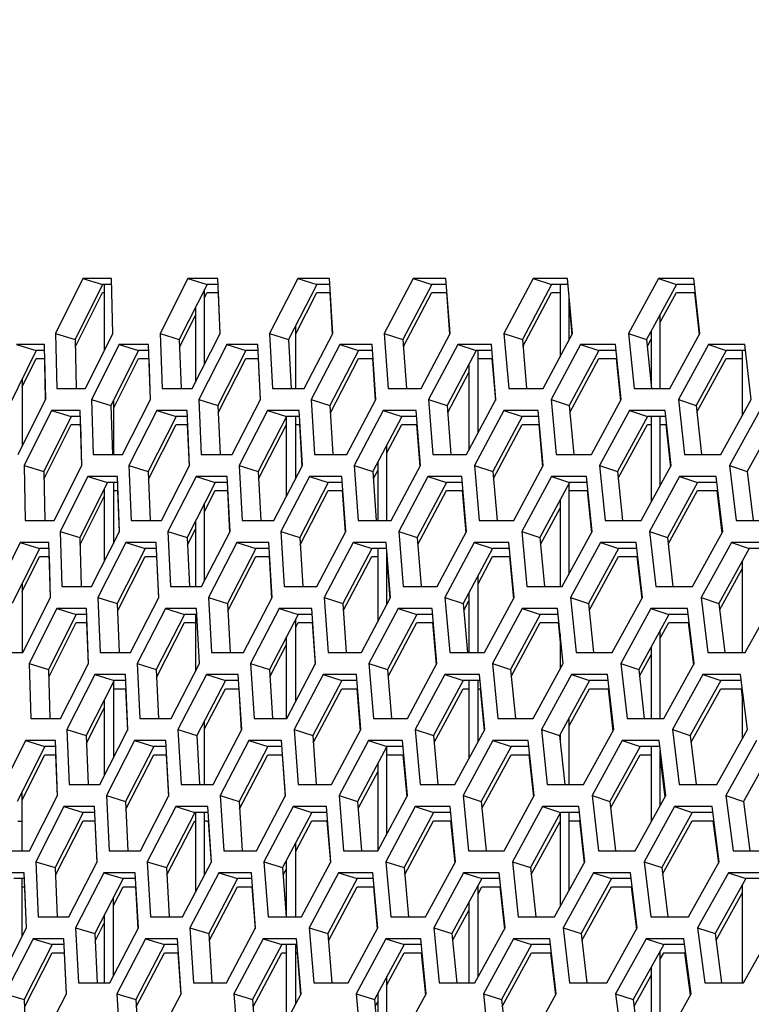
# Model space of a CAD drawing. Header units: millimetres. Extents: x 0 to 420, y 0 to 297.
# Tile 29 of 256: x 91.25 to 94.46, y 91 to 95.32. Entities that reach past the tile are written whole.
import ezdxf

# ---------------------------------------------------------------- set-up
doc = ezdxf.new("R2010")
doc.units = ezdxf.units.MM
doc.header["$LTSCALE"] = 23.1
doc.layers.get('0').update_dxf_attribs({"linetype": 'CONTINUOUS'})
doc.layers.add('DIM_PILOTEES', color=7, linetype='CONTINUOUS')
doc.styles.add('TEXTSTYLE_5', font='txt', dxfattribs={"width": 1.142857})
doc.dimstyles.new('DIMSTYLE_4', dxfattribs={"dimtxt": 2.5, "dimasz": 0.1875, "dimexe": 0.125, "dimexo": 0.0625, "dimgap": 1.25, "dimtad": 0, "dimtih": 1, "dimtoh": 1, "dimdsep": 46, "dimtxsty": 'TEXTSTYLE_5', "dimblk": '_FILLED', "dimblk1": '_FILLED', "dimblk2": '_FILLED', "dimcen": 0.09, "dimazin": 2, "dimtfac": 1, "dimtofl": 0, "dimtmove": 0, "dimatfit": 3, "dimldrblk": '_FILLED', "dimfxl": 1, "dimtolj": 1, "dimarcsym": 0})

# ---------------------------------------------------------------- blocks, each defined once
blk = doc.blocks.new('_FILLED')
at = {"color": 0, "linetype": 'BYBLOCK'}
blk.add_solid([(0, 0), (-1, 0.167), (-1, -0.167)], dxfattribs=at)
blk = doc.blocks.new('*D9')
at = {"layer": 'DIM_PILOTEES', "color": 2, "linetype": 'CONTINUOUS'}
for p, q in [((67.0415, 106.0416), (64.0594, 106.0416)), ((64.1844, 106.0416), (64.1844, 83.7884)), ((124.0627, 106.0416), (67.0415, 106.0416)), ((64.1844, 53.2465), (64.1844, 78.7884)), ((67.0415, 53.2465), (64.0594, 53.2465)), ((101.3091, 53.2465), (67.0415, 53.2465))]:
    blk.add_line(p, q, dxfattribs=at)
at = {"layer": 'DIM_PILOTEES', "color": 2, "linetype": 'CONTINUOUS', "xscale": 0.1875, "yscale": 0.1875, "zscale": 0.1875}
for p, rotation in [((64.1844, 106.0416), 90), ((64.1844, 53.2465), 270)]:
    blk.add_blockref('_FILLED', p, dxfattribs=dict(at, rotation=rotation))
at = {"layer": 'DIM_PILOTEES', "color": 2, "linetype": 'CONTINUOUS', "insert": (64.1844, 82.5384), "char_height": 2.5, "width": 8.571429, "attachment_point": 2, "line_spacing_factor": 0.9, "style": 'TEXTSTYLE_5'}
blk.add_mtext('{\\ftxt;\\W0.0001;\\H0.0001;\\~}{\\ftxt;\\W2.2857142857;\\H2.5; }{\\ftxt;\\W0.0001;\\H0.0001;\\~}', dxfattribs=at)

msp = doc.modelspace()

# ---------------------------------------------------------------- linework, layer by layer
at = {"color": 3, "linetype": 'CONTINUOUS'}
for p, q in [((91.5312, 94.1882), (91.4115, 93.9467)), ((91.6568, 94.1882), (91.5312, 94.1882)), ((91.6632, 93.9467), (91.6568, 94.1882)), ((91.9917, 94.1882), (91.8697, 93.9467)), ((92.1237, 94.1882), (91.9917, 94.1882)), ((92.134, 93.9467), (92.1237, 94.1882)), ((92.4749, 94.1882), (92.3505, 93.9467)), ((92.6131, 94.1882), (92.4749, 94.1882)), ((92.6274, 93.9467), (92.6131, 94.1882)), ((92.9803, 94.1882), (92.8538, 93.9467)), ((93.1247, 94.1882), (92.9803, 94.1882)), ((93.1429, 93.9467), (93.1247, 94.1882)), ((93.5077, 94.1882), (93.3791, 93.9467)), ((93.6581, 94.1882), (93.5077, 94.1882)), ((93.6803, 93.9467), (93.6581, 94.1882)), ((94.0567, 94.1882), (93.9261, 93.9467)), ((94.213, 94.1882), (94.0567, 94.1882)), ((94.2392, 93.9467), (94.213, 94.1882)), ((92.1248, 94.1265), (92.1326, 93.9439)), ((92.6146, 94.1265), (92.6255, 93.943)), ((93.1266, 94.1265), (93.1405, 93.9422)), ((94.2158, 94.1265), (94.2359, 93.9407)), ((93.6652, 94.0739), (93.6775, 93.9414)), ((91.4115, 93.9467), (91.4164, 93.7053)), ((91.5424, 93.7053), (91.6632, 93.9467)), ((91.8697, 93.9467), (91.8785, 93.7053)), ((92.0109, 93.7053), (92.134, 93.9467)), ((92.3505, 93.9467), (92.3633, 93.7053)), ((92.502, 93.7053), (92.6274, 93.9467)), ((92.8538, 93.9467), (92.8706, 93.7053)), ((93.0154, 93.7053), (93.1429, 93.9467)), ((93.3791, 93.9467), (93.3998, 93.7053)), ((93.5507, 93.7053), (93.6803, 93.9467)), ((93.9261, 93.9467), (93.9507, 93.7053)), ((94.1076, 93.7053), (94.2392, 93.9467)), ((91.3629, 93.8984), (91.2402, 93.8984)), ((91.3674, 93.657), (91.3629, 93.8984)), ((91.6902, 93.8984), (91.5692, 93.657)), ((91.8193, 93.8984), (91.6902, 93.8984)), ((91.8278, 93.657), (91.8193, 93.8984)), ((92.1631, 93.8984), (92.0397, 93.657)), ((92.2984, 93.8984), (92.1631, 93.8984)), ((92.3109, 93.657), (92.2984, 93.8984)), ((92.6585, 93.8984), (92.5329, 93.657)), ((92.8, 93.8984), (92.6585, 93.8984)), ((92.8165, 93.657), (92.8, 93.8984)), ((93.176, 93.8984), (93.0483, 93.657)), ((93.3237, 93.8984), (93.176, 93.8984)), ((93.3441, 93.657), (93.3237, 93.8984)), ((93.7154, 93.8984), (93.5856, 93.657)), ((93.869, 93.8984), (93.7154, 93.8984)), ((93.8934, 93.657), (93.869, 93.8984)), ((94.2762, 93.8984), (94.1444, 93.657)), ((94.4357, 93.8984), (94.2762, 93.8984)), ((94.464, 93.657), (94.4357, 93.8984)), ((91.3633, 93.8367), (91.3667, 93.6569)), ((91.8201, 93.8367), (91.8266, 93.6546)), ((92.2997, 93.8367), (92.3092, 93.6536)), ((92.8017, 93.8367), (92.8143, 93.6528)), ((93.3258, 93.8367), (93.3415, 93.652)), ((93.8716, 93.8367), (93.8903, 93.6513)), ((91.4164, 93.7053), (91.5424, 93.7053)), ((91.8785, 93.7053), (92.0109, 93.7053)), ((92.3633, 93.7053), (92.502, 93.7053)), ((92.8706, 93.7053), (93.0154, 93.7053)), ((93.3998, 93.7053), (93.5507, 93.7053)), ((93.9507, 93.7053), (94.1076, 93.7053)), ((91.2477, 93.4155), (91.3674, 93.657)), ((91.5692, 93.657), (91.5761, 93.4155)), ((91.7057, 93.4155), (91.8278, 93.657)), ((92.0397, 93.657), (92.0507, 93.4155)), ((92.1865, 93.4155), (92.3109, 93.657)), ((92.5329, 93.657), (92.5478, 93.4155)), ((92.6899, 93.4155), (92.8165, 93.657)), ((93.0483, 93.657), (93.0672, 93.4155)), ((93.2154, 93.4155), (93.3441, 93.657)), ((93.5856, 93.657), (93.6085, 93.4155)), ((93.7626, 93.4155), (93.8934, 93.657)), ((94.1444, 93.657), (94.1712, 93.4155)), ((94.3313, 93.4155), (94.464, 93.657)), ((91.3934, 93.6087), (91.2734, 93.3672)), ((91.5195, 93.6087), (91.3934, 93.6087)), ((91.5262, 93.3672), (91.5195, 93.6087)), ((91.8558, 93.6087), (91.7335, 93.3672)), ((91.9884, 93.6087), (91.8558, 93.6087)), ((91.999, 93.3672), (91.9884, 93.6087)), ((92.341, 93.6087), (92.2164, 93.3672)), ((92.4798, 93.6087), (92.341, 93.6087)), ((92.4944, 93.3672), (92.4798, 93.6087)), ((92.8486, 93.6087), (92.7218, 93.3672)), ((92.9936, 93.6087), (92.8486, 93.6087)), ((93.0122, 93.3672), (92.9936, 93.6087)), ((93.3783, 93.6087), (93.2493, 93.3672)), ((93.5292, 93.6087), (93.3783, 93.6087)), ((93.5518, 93.3672), (93.5292, 93.6087)), ((93.9296, 93.6087), (93.7986, 93.3672)), ((94.0865, 93.6087), (93.9296, 93.6087)), ((94.113, 93.3672), (94.0865, 93.6087)), ((94.5021, 93.6087), (94.3692, 93.3672)), ((91.5202, 93.5469), (91.5252, 93.3652)), ((91.9895, 93.5469), (91.9975, 93.3643)), ((92.4813, 93.5469), (92.4925, 93.3634)), ((92.9955, 93.5469), (93.0097, 93.3626)), ((93.5316, 93.5469), (93.5489, 93.3618)), ((94.0893, 93.5469), (94.1085, 93.3716)), ((91.5761, 93.4155), (91.7057, 93.4155)), ((92.0507, 93.4155), (92.1865, 93.4155)), ((92.5478, 93.4155), (92.6899, 93.4155)), ((93.0672, 93.4155), (93.2154, 93.4155)), ((93.6085, 93.4155), (93.7626, 93.4155)), ((94.1712, 93.4155), (94.3313, 93.4155)), ((91.2734, 93.3672), (91.2785, 93.1257)), ((91.4051, 93.1257), (91.5262, 93.3672)), ((91.7335, 93.3672), (91.7426, 93.1257)), ((91.8756, 93.1257), (91.999, 93.3672)), ((92.2164, 93.3672), (92.2295, 93.1257)), ((92.3688, 93.1257), (92.4944, 93.3672)), ((92.7218, 93.3672), (92.7389, 93.1257)), ((92.8843, 93.1257), (93.0122, 93.3672)), ((93.2493, 93.3672), (93.2704, 93.1257)), ((93.4219, 93.1257), (93.5518, 93.3672)), ((93.7986, 93.3672), (93.8236, 93.1257)), ((93.9811, 93.1257), (94.113, 93.3672)), ((94.1085, 93.3716), (94.1097, 93.3611)), ((94.3692, 93.3672), (94.3982, 93.1257)), ((91.5533, 93.3189), (91.432, 93.0774)), ((91.6829, 93.3189), (91.5533, 93.3189)), ((91.6917, 93.0774), (91.6829, 93.3189)), ((92.0282, 93.3189), (91.9046, 93.0774)), ((92.1641, 93.3189), (92.0282, 93.3189)), ((92.1769, 93.0774), (92.1641, 93.3189)), ((92.5257, 93.3189), (92.3998, 93.0774)), ((92.6678, 93.3189), (92.5257, 93.3189)), ((92.6846, 93.0774), (92.6678, 93.3189)), ((93.0454, 93.3189), (92.9174, 93.0774)), ((93.1937, 93.3189), (93.0454, 93.3189)), ((93.2144, 93.0774), (93.1937, 93.3189)), ((93.5871, 93.3189), (93.4569, 93.0774)), ((93.7414, 93.3189), (93.5871, 93.3189)), ((93.7661, 93.0774), (93.7414, 93.3189)), ((94.1502, 93.3189), (94.0181, 93.0774)), ((94.3104, 93.3189), (94.1502, 93.3189)), ((94.3391, 93.0774), (94.3104, 93.3189)), ((91.6838, 93.2572), (91.6905, 93.0749)), ((92.1655, 93.2572), (92.1751, 93.074)), ((92.6696, 93.2572), (92.6824, 93.0732)), ((93.1959, 93.2572), (93.2118, 93.0724)), ((93.744, 93.2572), (93.7629, 93.0717)), ((94.3135, 93.2572), (94.3356, 93.071)), ((91.2785, 93.1257), (91.4051, 93.1257)), ((91.7426, 93.1257), (91.8756, 93.1257)), ((92.2295, 93.1257), (92.3688, 93.1257)), ((92.7389, 93.1257), (92.8843, 93.1257)), ((93.2704, 93.1257), (93.4219, 93.1257)), ((93.8236, 93.1257), (93.9811, 93.1257)), ((94.3982, 93.1257), (94.5615, 93.1257)), ((91.432, 93.0774), (91.4393, 92.8359)), ((91.5693, 92.8359), (91.6917, 93.0774)), ((91.9046, 93.0774), (91.9158, 92.8359)), ((92.0522, 92.8359), (92.1769, 93.0774)), ((92.3998, 93.0774), (92.415, 92.8359)), ((92.5577, 92.8359), (92.6846, 93.0774)), ((92.9174, 93.0774), (92.9366, 92.8359)), ((93.0854, 92.8359), (93.2144, 93.0774)), ((93.4569, 93.0774), (93.4801, 92.8359)), ((93.635, 92.8359), (93.7661, 93.0774)), ((94.0181, 93.0774), (94.0453, 92.8359)), ((94.206, 92.8359), (94.3391, 93.0774)), ((91.2556, 93.0291), (91.1353, 92.7876)), ((91.3822, 93.0291), (91.2556, 93.0291)), ((91.3892, 92.7876), (91.3822, 93.0291)), ((91.72, 93.0291), (91.5974, 92.7876)), ((91.853, 93.0291), (91.72, 93.0291)), ((91.864, 92.7876), (91.853, 93.0291)), ((92.2072, 93.0291), (92.0823, 92.7876)), ((92.3466, 93.0291), (92.2072, 93.0291)), ((92.3615, 92.7876), (92.3466, 93.0291)), ((92.7169, 93.0291), (92.5898, 92.7876)), ((92.8625, 93.0291), (92.7169, 93.0291)), ((92.8814, 92.7876), (92.8625, 93.0291)), ((93.2488, 93.0291), (93.1195, 92.7876)), ((93.4004, 93.0291), (93.2488, 93.0291)), ((93.4233, 92.7876), (93.4004, 93.0291)), ((93.8024, 93.0291), (93.6711, 92.7876)), ((93.96, 93.0291), (93.8024, 93.0291)), ((93.9628, 93.0032), (93.96, 93.0291)), ((93.9868, 92.7876), (93.9628, 93.0032)), ((94.3774, 93.0291), (94.2441, 92.7876)), ((94.5408, 93.0291), (94.3774, 93.0291)), ((91.383, 92.9674), (91.3882, 92.7856)), ((91.8542, 92.9674), (91.8624, 92.7846)), ((92.3481, 92.9674), (92.3595, 92.7838)), ((92.8652, 92.9573), (92.8789, 92.783)), ((93.4028, 92.9674), (93.4204, 92.7822)), ((93.9628, 92.9674), (93.9835, 92.7815)), ((91.4393, 92.8359), (91.5693, 92.8359)), ((91.9158, 92.8359), (92.0522, 92.8359)), ((92.415, 92.8359), (92.5577, 92.8359)), ((92.9366, 92.8359), (93.0854, 92.8359)), ((93.4801, 92.8359), (93.635, 92.8359)), ((94.0453, 92.8359), (94.206, 92.8359)), ((91.2678, 92.5461), (91.3892, 92.7876)), ((91.5974, 92.7876), (91.6067, 92.5461)), ((91.7403, 92.5461), (91.864, 92.7876)), ((92.0823, 92.7876), (92.0957, 92.5461)), ((92.2355, 92.5461), (92.3615, 92.7876)), ((92.5898, 92.7876), (92.6072, 92.5461)), ((92.7532, 92.5461), (92.8814, 92.7876)), ((93.1195, 92.7876), (93.1409, 92.5461)), ((93.293, 92.5461), (93.4233, 92.7876)), ((93.6711, 92.7876), (93.6964, 92.5461)), ((93.8546, 92.5461), (93.9868, 92.7876)), ((94.2441, 92.7876), (94.2734, 92.5461)), ((94.4375, 92.5461), (94.5716, 92.7876)), ((91.4164, 92.7393), (91.2949, 92.4978)), ((91.5466, 92.7393), (91.4164, 92.7393)), ((91.5557, 92.4978), (91.5466, 92.7393)), ((91.8933, 92.7393), (91.7694, 92.4978)), ((92.0298, 92.7393), (91.8933, 92.7393)), ((92.0429, 92.4978), (92.0298, 92.7393)), ((92.3929, 92.7393), (92.2667, 92.4978)), ((92.5356, 92.7393), (92.3929, 92.7393)), ((92.5527, 92.4978), (92.5356, 92.7393)), ((92.9148, 92.7393), (92.7865, 92.4978)), ((93.0637, 92.7393), (92.9148, 92.7393)), ((93.0848, 92.4978), (93.0637, 92.7393)), ((93.4587, 92.7393), (93.3283, 92.4978)), ((93.6137, 92.7393), (93.4587, 92.7393)), ((93.6387, 92.4978), (93.6137, 92.7393)), ((94.0243, 92.7393), (93.8918, 92.4978)), ((94.1851, 92.7393), (94.0243, 92.7393)), ((94.2141, 92.4978), (94.1851, 92.7393)), ((91.5476, 92.6776), (91.5544, 92.4953)), ((92.5374, 92.6776), (92.5504, 92.4935)), ((93.0659, 92.6776), (93.0821, 92.4928)), ((93.6163, 92.6776), (93.6252, 92.5912)), ((94.1882, 92.6776), (94.2106, 92.4914)), ((91.1407, 92.5461), (91.2678, 92.5461)), ((91.6067, 92.5461), (91.7403, 92.5461)), ((92.0957, 92.5461), (92.2355, 92.5461)), ((92.6072, 92.5461), (92.7532, 92.5461)), ((93.1409, 92.5461), (93.293, 92.5461)), ((93.6964, 92.5461), (93.8546, 92.5461)), ((94.2734, 92.5461), (94.4375, 92.5461)), ((91.2949, 92.4978), (91.3024, 92.2564)), ((91.433, 92.2564), (91.5557, 92.4978)), ((91.7694, 92.4978), (91.7809, 92.2564)), ((91.9179, 92.2564), (92.0429, 92.4978)), ((92.2667, 92.4978), (92.2822, 92.2564)), ((92.4255, 92.2564), (92.5527, 92.4978)), ((92.7865, 92.4978), (92.806, 92.2564)), ((92.9554, 92.2564), (93.0848, 92.4978)), ((93.3283, 92.4978), (93.3518, 92.2564)), ((93.5073, 92.2564), (93.6387, 92.4978)), ((93.8918, 92.4978), (93.9193, 92.2564)), ((94.0807, 92.2564), (94.2141, 92.4978)), ((91.5841, 92.4495), (91.4612, 92.2081)), ((91.7177, 92.4495), (91.5841, 92.4495)), ((91.7289, 92.2081), (91.7177, 92.4495)), ((92.0734, 92.4495), (91.9482, 92.2081)), ((92.2133, 92.4495), (92.0734, 92.4495)), ((92.2285, 92.2081), (92.2133, 92.4495)), ((92.5852, 92.4495), (92.4578, 92.2081)), ((92.7314, 92.4495), (92.5852, 92.4495)), ((92.7506, 92.2081), (92.7314, 92.4495)), ((93.1193, 92.4495), (92.9897, 92.2081)), ((93.2716, 92.4495), (93.1193, 92.4495)), ((93.2948, 92.2081), (93.2716, 92.4495)), ((93.6753, 92.4495), (93.5436, 92.2081)), ((93.8335, 92.4495), (93.6753, 92.4495)), ((93.8607, 92.2081), (93.8335, 92.4495)), ((94.2526, 92.4495), (94.1191, 92.2081)), ((94.4168, 92.4495), (94.2526, 92.4495)), ((94.4479, 92.2081), (94.4168, 92.4495)), ((91.7189, 92.3878), (91.7274, 92.205)), ((92.2149, 92.3878), (92.2265, 92.2042)), ((92.7334, 92.3878), (92.7481, 92.2033)), ((93.274, 92.3878), (93.2918, 92.2026)), ((93.8364, 92.3878), (93.8573, 92.2019)), ((94.4201, 92.3878), (94.4252, 92.3476)), ((91.3024, 92.2564), (91.433, 92.2564)), ((91.7809, 92.2564), (91.9179, 92.2564)), ((92.2822, 92.2564), (92.4255, 92.2564)), ((92.806, 92.2564), (92.9554, 92.2564)), ((93.3518, 92.2564), (93.5073, 92.2564)), ((93.9193, 92.2564), (94.0807, 92.2564)), ((91.4612, 92.2081), (91.4708, 91.9666)), ((91.6049, 91.9666), (91.7289, 92.2081)), ((91.9482, 92.2081), (91.9618, 91.9666)), ((92.1023, 91.9666), (92.2285, 92.2081)), ((92.4578, 92.2081), (92.4755, 91.9666)), ((92.6221, 91.9666), (92.7506, 92.2081)), ((92.9897, 92.2081), (93.0114, 91.9666)), ((93.1642, 91.9666), (93.2948, 92.2081)), ((93.5436, 92.2081), (93.5693, 91.9666)), ((93.7281, 91.9666), (93.8607, 92.2081)), ((94.1191, 92.2081), (94.1487, 91.9666)), ((94.3134, 91.9666), (94.4479, 92.2081)), ((91.2796, 92.1598), (91.1578, 91.9183)), ((91.4103, 92.1598), (91.2796, 92.1598)), ((91.4196, 91.9183), (91.4103, 92.1598)), ((91.7584, 92.1598), (91.6342, 91.9183)), ((91.8955, 92.1598), (91.7584, 92.1598)), ((91.9089, 91.9183), (91.8955, 92.1598)), ((92.2601, 92.1598), (92.1336, 91.9183)), ((92.4035, 92.1598), (92.2601, 92.1598)), ((92.4208, 91.9183), (92.4035, 92.1598)), ((92.7842, 92.1598), (92.6556, 91.9183)), ((92.9337, 92.1598), (92.7842, 92.1598)), ((92.9551, 91.9183), (92.9337, 92.1598)), ((93.3304, 92.1598), (93.1996, 91.9183)), ((93.486, 92.1598), (93.3304, 92.1598)), ((93.5114, 91.9183), (93.486, 92.1598)), ((93.8983, 92.1598), (93.7655, 91.9183)), ((94.0599, 92.1598), (93.8983, 92.1598)), ((94.0892, 91.9183), (94.0599, 92.1598)), ((94.4875, 92.1598), (94.3528, 91.9183)), ((91.4113, 92.0981), (91.4183, 91.9157)), ((91.8969, 92.0981), (91.907, 91.9148)), ((92.4053, 92.0981), (92.4185, 91.9139)), ((92.936, 92.0981), (92.9524, 91.9132)), ((93.4887, 92.0981), (93.5082, 91.9125)), ((94.0652, 92.0792), (94.0856, 91.9118)), ((91.4708, 91.9666), (91.6049, 91.9666)), ((91.9618, 91.9666), (92.1023, 91.9666)), ((92.4755, 91.9666), (92.6221, 91.9666)), ((93.0114, 91.9666), (93.1642, 91.9666)), ((93.5693, 91.9666), (93.7281, 91.9666)), ((94.1487, 91.9666), (94.3134, 91.9666)), ((91.2967, 91.6768), (91.4196, 91.9183)), ((91.6342, 91.9183), (91.646, 91.6768)), ((91.7836, 91.6768), (91.9089, 91.9183)), ((92.1336, 91.9183), (92.1495, 91.6768)), ((92.2933, 91.6768), (92.4208, 91.9183)), ((92.6556, 91.9183), (92.6754, 91.6768)), ((92.8254, 91.6768), (92.9551, 91.9183)), ((93.1996, 91.9183), (93.2235, 91.6768)), ((93.3796, 91.6768), (93.5114, 91.9183)), ((93.7655, 91.9183), (93.7934, 91.6768)), ((93.9555, 91.6768), (94.0892, 91.9183)), ((94.3528, 91.9183), (94.3846, 91.6768)), ((91.4482, 91.87), (91.325, 91.6285)), ((91.5824, 91.87), (91.4482, 91.87)), ((91.5939, 91.6285), (91.5824, 91.87)), ((91.9395, 91.87), (91.814, 91.6285)), ((92.08, 91.87), (91.9395, 91.87)), ((92.0956, 91.6285), (92.08, 91.87)), ((92.4535, 91.87), (92.3258, 91.6285)), ((92.6003, 91.87), (92.4535, 91.87)), ((92.6198, 91.6285), (92.6003, 91.87)), ((92.9898, 91.87), (92.86, 91.6285)), ((93.1427, 91.87), (92.9898, 91.87)), ((93.1663, 91.6285), (93.1427, 91.87)), ((93.5481, 91.87), (93.4162, 91.6285)), ((93.707, 91.87), (93.5481, 91.87)), ((93.7345, 91.6285), (93.707, 91.87)), ((94.1279, 91.87), (93.994, 91.6285)), ((94.2927, 91.87), (94.1279, 91.87)), ((94.3242, 91.6285), (94.2927, 91.87)), ((91.5836, 91.8083), (91.5923, 91.6254)), ((92.0817, 91.8083), (92.0935, 91.6245)), ((92.6023, 91.8083), (92.6173, 91.6237)), ((93.1452, 91.8083), (93.1633, 91.623)), ((93.7099, 91.8083), (93.7311, 91.6223)), ((94.2961, 91.8083), (94.3204, 91.6217)), ((91.1655, 91.6768), (91.2967, 91.6768)), ((91.646, 91.6768), (91.7836, 91.6768)), ((92.1495, 91.6768), (92.2933, 91.6768)), ((92.6754, 91.6768), (92.8254, 91.6768)), ((93.2235, 91.6768), (93.3796, 91.6768)), ((93.7934, 91.6768), (93.9555, 91.6768)), ((94.3846, 91.6768), (94.5526, 91.6768)), ((91.325, 91.6285), (91.335, 91.387)), ((91.4696, 91.387), (91.5939, 91.6285)), ((91.814, 91.6285), (91.828, 91.387)), ((91.969, 91.387), (92.0956, 91.6285)), ((92.3258, 91.6285), (92.3438, 91.387)), ((92.491, 91.387), (92.6198, 91.6285)), ((92.86, 91.6285), (92.882, 91.387)), ((93.0354, 91.387), (93.1663, 91.6285)), ((93.4162, 91.6285), (93.4421, 91.387)), ((93.6016, 91.387), (93.7345, 91.6285)), ((93.994, 91.6285), (94.024, 91.387)), ((94.1894, 91.387), (94.3242, 91.6285)), ((91.274, 91.5802), (91.1427, 91.5802)), ((91.2836, 91.3387), (91.274, 91.5802)), ((91.6236, 91.5802), (91.4991, 91.3387)), ((91.7612, 91.5802), (91.6236, 91.5802)), ((91.7749, 91.3387), (91.7612, 91.5802)), ((92.1273, 91.5802), (92.0005, 91.3387)), ((92.2713, 91.5802), (92.1273, 91.5802)), ((92.2889, 91.3387), (92.2713, 91.5802)), ((92.6536, 91.5802), (92.5246, 91.3387)), ((92.8038, 91.5802), (92.6536, 91.5802)), ((92.8255, 91.3387), (92.8038, 91.5802)), ((93.2021, 91.5802), (93.071, 91.3387)), ((93.3583, 91.5802), (93.2021, 91.5802)), ((93.384, 91.3387), (93.3583, 91.5802)), ((93.7724, 91.5802), (93.6392, 91.3387)), ((93.9346, 91.5802), (93.7724, 91.5802)), ((93.9642, 91.3387), (93.9346, 91.5802)), ((94.364, 91.5802), (94.229, 91.3387)), ((94.5321, 91.5802), (94.364, 91.5802)), ((91.275, 91.5185), (91.2822, 91.3361)), ((91.7626, 91.5185), (91.773, 91.3352)), ((92.2731, 91.5185), (92.2866, 91.3343)), ((92.8061, 91.5185), (92.8227, 91.3336)), ((93.3611, 91.5185), (93.3808, 91.3328)), ((93.9377, 91.5185), (93.9606, 91.3322)), ((91.335, 91.387), (91.4696, 91.387)), ((91.828, 91.387), (91.969, 91.387)), ((92.3438, 91.387), (92.491, 91.387)), ((92.882, 91.387), (93.0354, 91.387)), ((93.4421, 91.387), (93.6016, 91.387)), ((94.024, 91.387), (94.1894, 91.387)), ((91.1604, 91.0973), (91.2836, 91.3387)), ((91.4991, 91.3387), (91.5112, 91.0973)), ((91.6493, 91.0973), (91.7749, 91.3387)), ((92.0005, 91.3387), (92.0167, 91.0973)), ((92.1611, 91.0973), (92.2889, 91.3387)), ((92.5246, 91.3387), (92.5448, 91.0973)), ((92.6955, 91.0973), (92.8255, 91.3387)), ((93.071, 91.3387), (93.0952, 91.0973)), ((93.2519, 91.0973), (93.384, 91.3387)), ((93.6392, 91.3387), (93.6674, 91.0973)), ((93.8302, 91.0973), (93.9642, 91.3387)), ((94.229, 91.3387), (94.2611, 91.0973)), ((94.4298, 91.0973), (94.5657, 91.3387)), ((91.3123, 91.2904), (91.1889, 91.049)), ((91.4471, 91.2904), (91.3123, 91.2904)), ((91.4588, 91.049), (91.4471, 91.2904)), ((91.8057, 91.2904), (91.6799, 91.049)), ((91.9468, 91.2904), (91.8057, 91.2904)), ((91.9626, 91.049), (91.9468, 91.2904)), ((92.3218, 91.2904), (92.1938, 91.049)), ((92.4692, 91.2904), (92.3218, 91.2904)), ((92.489, 91.049), (92.4692, 91.2904)), ((92.8604, 91.2904), (92.7302, 91.049)), ((93.0139, 91.2904), (92.8604, 91.2904)), ((93.0377, 91.049), (93.0139, 91.2904)), ((93.421, 91.2904), (93.2887, 91.049)), ((93.5805, 91.2904), (93.421, 91.2904)), ((93.6084, 91.049), (93.5805, 91.2904)), ((94.0032, 91.2904), (93.8689, 91.049)), ((94.1687, 91.2904), (94.0032, 91.2904)), ((94.2005, 91.049), (94.1687, 91.2904)), ((91.4483, 91.2287), (91.4572, 91.0458)), ((91.9484, 91.2287), (91.9605, 91.0449)), ((92.4713, 91.2287), (92.4864, 91.0441)), ((93.0164, 91.2287), (93.0347, 91.0434)), ((93.5835, 91.2287), (93.6049, 91.0427)), ((94.1721, 91.2287), (94.1966, 91.0421)), ((91.5112, 91.0973), (91.6493, 91.0973)), ((92.0167, 91.0973), (92.1611, 91.0973)), ((92.5448, 91.0973), (92.6955, 91.0973)), ((93.0952, 91.0973), (93.2519, 91.0973)), ((93.6674, 91.0973), (93.8302, 91.0973)), ((94.2611, 91.0973), (94.4298, 91.0973)), ((91.3343, 90.8075), (91.4588, 91.049)), ((91.6799, 91.049), (91.6941, 90.8075)), ((91.8357, 90.8075), (91.9626, 91.049)), ((92.1938, 91.049), (92.2121, 90.8075)), ((92.3599, 90.8075), (92.489, 91.049)), ((92.7302, 91.049), (92.7525, 90.8075)), ((92.9065, 90.8075), (93.0377, 91.049)), ((93.2887, 91.049), (93.315, 90.8075)), ((93.4751, 90.8075), (93.6084, 91.049)), ((93.8689, 91.049), (93.8992, 90.8075)), ((94.0653, 90.8075), (94.2005, 91.049))]:
    msp.add_line(p, q, dxfattribs=at)
at = {"color": 7, "linetype": 'CONTINUOUS'}
for p, q in [((91.6169, 94.1623), (91.4974, 93.9209)), ((91.5312, 94.1882), (91.6169, 94.1623)), ((91.6575, 94.1623), (91.6169, 94.1623)), ((91.6252, 94.1623), (91.6252, 93.8708)), ((92.0762, 94.1623), (91.9544, 93.9209)), ((91.9917, 94.1882), (92.0762, 94.1623)), ((92.1248, 94.1623), (92.0762, 94.1623)), ((92.5581, 94.1623), (92.434, 93.9209)), ((92.4749, 94.1882), (92.5581, 94.1623)), ((92.6146, 94.1623), (92.5581, 94.1623)), ((93.0623, 94.1623), (92.9359, 93.9209)), ((92.9803, 94.1882), (93.0623, 94.1623)), ((93.1266, 94.1623), (93.0623, 94.1623)), ((93.5883, 94.1623), (93.4598, 93.9209)), ((93.5077, 94.1882), (93.5883, 94.1623)), ((93.6604, 94.1623), (93.5883, 94.1623)), ((93.6252, 94.1623), (93.6252, 93.8441)), ((94.1358, 94.1623), (94.0054, 93.9209)), ((94.0567, 94.1882), (94.1358, 94.1623)), ((94.2158, 94.1623), (94.1358, 94.1623)), ((91.498, 93.8863), (91.6169, 94.1265)), ((91.6169, 94.1265), (91.6252, 94.1265)), ((92.0652, 93.8118), (92.0652, 94.1405)), ((92.0652, 94.1047), (92.0762, 94.1265)), ((92.0762, 94.1265), (92.1263, 94.1265)), ((92.4652, 93.9459), (92.5581, 94.1265)), ((92.5581, 94.1265), (92.6167, 94.1265)), ((92.9381, 93.8891), (93.0623, 94.1265)), ((93.0623, 94.1265), (93.1293, 94.1265)), ((93.4624, 93.8899), (93.5883, 94.1265)), ((93.5883, 94.1265), (93.6252, 94.1265)), ((94.0652, 93.9959), (94.1358, 94.1265)), ((94.1358, 94.1265), (94.2196, 94.1265)), ((93.6652, 93.9186), (93.6652, 94.1097)), ((92.0252, 94.0613), (92.0252, 93.7334)), ((91.9555, 93.8873), (92.0252, 94.0255)), ((94.0652, 93.7053), (94.0652, 94.0317)), ((91.4115, 93.9467), (91.4974, 93.9209)), ((91.8697, 93.9467), (91.9544, 93.9209)), ((92.3505, 93.9467), (92.434, 93.9209)), ((92.4652, 93.7053), (92.4652, 93.9817)), ((92.8538, 93.9467), (92.9359, 93.9209)), ((93.3791, 93.9467), (93.4598, 93.9209)), ((93.9261, 93.9467), (94.0054, 93.9209)), ((94.0252, 93.9577), (94.0252, 93.7242)), ((91.4974, 93.9209), (91.5016, 93.7053)), ((91.9544, 93.9209), (91.9621, 93.7053)), ((92.434, 93.9209), (92.4452, 93.7053)), ((92.9359, 93.9209), (92.9507, 93.7053)), ((93.4598, 93.9209), (93.4782, 93.7053)), ((94.0054, 93.9209), (94.0272, 93.7053)), ((94.0084, 93.8906), (94.0252, 93.9218)), ((91.3265, 93.8726), (91.208, 93.6311)), ((91.2402, 93.8984), (91.3265, 93.8726)), ((91.3633, 93.8726), (91.3265, 93.8726)), ((91.7753, 93.8726), (91.6545, 93.6311)), ((91.6902, 93.8984), (91.7753, 93.8726)), ((91.8201, 93.8726), (91.7753, 93.8726)), ((92.247, 93.8726), (92.1238, 93.6311)), ((92.1631, 93.8984), (92.247, 93.8726)), ((92.2997, 93.8726), (92.247, 93.8726)), ((92.741, 93.8726), (92.6156, 93.6311)), ((92.6585, 93.8984), (92.741, 93.8726)), ((92.8017, 93.8726), (92.741, 93.8726)), ((93.2573, 93.8726), (93.1297, 93.6311)), ((93.176, 93.8984), (93.2573, 93.8726)), ((93.3258, 93.8726), (93.2573, 93.8726)), ((93.2652, 93.5091), (93.2652, 93.8726)), ((93.7952, 93.8726), (93.6656, 93.6311)), ((93.7154, 93.8984), (93.7952, 93.8726)), ((93.8716, 93.8726), (93.7952, 93.8726)), ((94.3545, 93.8726), (94.223, 93.6311)), ((94.2762, 93.8984), (94.3545, 93.8726)), ((94.4387, 93.8726), (94.3545, 93.8726)), ((94.4252, 93.8726), (94.4252, 93.5864)), ((91.2652, 93.7119), (91.3265, 93.8367)), ((91.3265, 93.8367), (91.364, 93.8367)), ((91.6688, 93.6239), (91.7753, 93.8367)), ((91.7753, 93.8367), (91.8214, 93.8367)), ((92.1252, 93.5981), (92.247, 93.8367)), ((92.247, 93.8367), (92.3016, 93.8367)), ((92.6176, 93.5989), (92.741, 93.8367)), ((92.741, 93.8367), (92.8042, 93.8367)), ((93.2652, 93.8367), (93.3288, 93.8367)), ((93.6684, 93.6005), (93.7952, 93.8367)), ((93.7952, 93.8367), (93.8752, 93.8367)), ((94.2262, 93.6012), (94.3545, 93.8367)), ((94.3545, 93.8367), (94.4252, 93.8367)), ((93.1321, 93.5998), (93.2252, 93.7761)), ((93.2252, 93.812), (93.2252, 93.434)), ((91.2652, 93.7478), (91.2652, 93.451)), ((91.5692, 93.657), (91.6545, 93.6311)), ((91.6652, 93.6526), (91.6652, 93.4155)), ((92.0397, 93.657), (92.1238, 93.6311)), ((92.5329, 93.657), (92.6156, 93.6311)), ((93.0483, 93.657), (93.1297, 93.6311)), ((93.5856, 93.657), (93.6656, 93.6311)), ((94.1444, 93.657), (94.223, 93.6311)), ((91.3934, 93.6087), (91.4791, 93.5828)), ((91.6545, 93.6311), (91.6605, 93.4155)), ((91.8558, 93.6087), (91.9404, 93.5828)), ((92.1238, 93.6311), (92.1334, 93.4155)), ((92.341, 93.6087), (92.4243, 93.5828)), ((92.6156, 93.6311), (92.6288, 93.4155)), ((92.8486, 93.6087), (92.9306, 93.5828)), ((93.1297, 93.6311), (93.1464, 93.4155)), ((93.3783, 93.6087), (93.4588, 93.5828)), ((93.6656, 93.6311), (93.6858, 93.4155)), ((93.9296, 93.6087), (94.0086, 93.5828)), ((94.223, 93.6311), (94.2467, 93.4155)), ((91.4791, 93.5828), (91.3593, 93.3413)), ((91.5202, 93.5828), (91.4791, 93.5828)), ((91.9404, 93.5828), (91.8182, 93.3413)), ((91.9895, 93.5828), (91.9404, 93.5828)), ((92.4243, 93.5828), (92.2998, 93.3413)), ((92.4813, 93.5828), (92.4243, 93.5828)), ((92.4252, 93.2343), (92.4252, 93.5828)), ((92.4652, 93.3111), (92.4652, 93.5828)), ((92.9306, 93.5828), (92.8039, 93.3413)), ((92.9955, 93.5828), (92.9306, 93.5828)), ((93.4588, 93.5828), (93.3301, 93.3413)), ((93.5316, 93.5828), (93.4588, 93.5828)), ((94.0086, 93.5828), (93.8779, 93.3413)), ((94.0893, 93.5828), (94.0086, 93.5828)), ((94.0252, 93.5828), (94.0252, 93.2066)), ((94.0652, 93.2798), (94.0652, 93.5828)), ((94.5797, 93.5828), (94.447, 93.3413)), ((91.36, 93.3068), (91.4791, 93.5469)), ((91.4791, 93.5469), (91.5212, 93.5469)), ((91.8194, 93.3078), (91.9404, 93.5469)), ((91.9404, 93.5469), (91.991, 93.5469)), ((92.3015, 93.3088), (92.4243, 93.5469)), ((92.4652, 93.5469), (92.4835, 93.5469)), ((92.8652, 93.4224), (92.9306, 93.5469)), ((92.9306, 93.5469), (92.9983, 93.5469)), ((93.3327, 93.3104), (93.4588, 93.5469)), ((93.4588, 93.5469), (93.5349, 93.5469)), ((93.8809, 93.3111), (94.0086, 93.5469)), ((94.0086, 93.5469), (94.0252, 93.5469)), ((94.0652, 93.5469), (94.0932, 93.5469)), ((92.8652, 93.1257), (92.8652, 93.4583)), ((91.2734, 93.3672), (91.3593, 93.3413)), ((91.3593, 93.3413), (91.3637, 93.1257)), ((91.7335, 93.3672), (91.8182, 93.3413)), ((91.8182, 93.3413), (91.8261, 93.1257)), ((92.2164, 93.3672), (92.2998, 93.3413)), ((92.2998, 93.3413), (92.3114, 93.1257)), ((92.7218, 93.3672), (92.8039, 93.3413)), ((92.8039, 93.3413), (92.819, 93.1257)), ((92.8061, 93.3096), (92.8252, 93.3461)), ((92.8252, 93.382), (92.8252, 93.1257)), ((93.2493, 93.3672), (93.3301, 93.3413)), ((93.3301, 93.3413), (93.3486, 93.1257)), ((93.7986, 93.3672), (93.8779, 93.3413)), ((93.8779, 93.3413), (93.9, 93.1257)), ((94.3692, 93.3672), (94.447, 93.3413)), ((94.447, 93.3413), (94.4727, 93.1257)), ((91.5533, 93.3189), (91.6385, 93.293)), ((92.0282, 93.3189), (92.1121, 93.293)), ((92.5257, 93.3189), (92.6083, 93.293)), ((93.0454, 93.3189), (93.1267, 93.293)), ((93.5871, 93.3189), (93.6669, 93.293)), ((94.1502, 93.3189), (94.2286, 93.293)), ((91.6385, 93.293), (91.5173, 93.0515)), ((91.6252, 93.2667), (91.6252, 92.9463)), ((91.6838, 93.293), (91.6385, 93.293)), ((91.6652, 93.293), (91.6652, 93.0252)), ((91.6652, 93.2572), (91.6851, 93.2572)), ((92.1121, 93.293), (91.9886, 93.0515)), ((92.0652, 93.1656), (92.1121, 93.2572)), ((92.1655, 93.293), (92.1121, 93.293)), ((92.1121, 93.2572), (92.1673, 93.2572)), ((92.6083, 93.293), (92.4826, 93.0515)), ((92.4845, 93.0195), (92.6083, 93.2572)), ((92.6696, 93.293), (92.6083, 93.293)), ((92.6083, 93.2572), (92.6721, 93.2572)), ((93.1267, 93.293), (92.9988, 93.0515)), ((93.0012, 93.0203), (93.1267, 93.2572)), ((93.1959, 93.293), (93.1267, 93.293)), ((93.1267, 93.2572), (93.1989, 93.2572)), ((93.6669, 93.293), (93.537, 93.0515)), ((93.6652, 92.8917), (93.6652, 93.2899)), ((93.744, 93.293), (93.6669, 93.293)), ((93.6669, 93.2572), (93.7476, 93.2572)), ((94.2286, 93.293), (94.0967, 93.0515)), ((94.1, 93.0217), (94.2286, 93.2572)), ((94.3135, 93.293), (94.2286, 93.293)), ((94.2286, 93.2572), (94.3177, 93.2572)), ((91.5183, 93.0176), (91.6252, 93.2308)), ((93.6252, 93.2156), (93.6252, 92.8359)), ((92.0652, 92.8612), (92.0652, 93.2014)), ((93.5398, 93.021), (93.6252, 93.1798)), ((91.9901, 93.0186), (92.0252, 93.0873)), ((92.0252, 93.1232), (92.0252, 92.8359)), ((91.432, 93.0774), (91.5173, 93.0515)), ((91.5173, 93.0515), (91.5236, 92.8359)), ((91.9046, 93.0774), (91.9886, 93.0515)), ((91.9886, 93.0515), (91.9985, 92.8359)), ((92.3998, 93.0774), (92.4826, 93.0515)), ((92.4826, 93.0515), (92.496, 92.8359)), ((92.9174, 93.0774), (92.9988, 93.0515)), ((92.9988, 93.0515), (93.0158, 92.8359)), ((93.4569, 93.0774), (93.537, 93.0515)), ((93.537, 93.0515), (93.5575, 92.8359)), ((94.0181, 93.0774), (94.0967, 93.0515)), ((94.0967, 93.0515), (94.1207, 92.8359)), ((91.3413, 93.0032), (91.2212, 92.7617)), ((91.2556, 93.0291), (91.3413, 93.0032)), ((91.383, 93.0032), (91.3413, 93.0032)), ((91.8045, 93.0032), (91.682, 92.7617)), ((91.72, 93.0291), (91.8045, 93.0032)), ((91.8542, 93.0032), (91.8045, 93.0032)), ((92.2905, 93.0032), (92.1657, 92.7617)), ((92.2072, 93.0291), (92.2905, 93.0032)), ((92.3481, 93.0032), (92.2905, 93.0032)), ((92.7989, 93.0032), (92.6719, 92.7617)), ((92.7169, 93.0291), (92.7989, 93.0032)), ((92.8645, 93.0032), (92.7989, 93.0032)), ((92.8252, 93.0032), (92.8252, 92.6819)), ((93.3293, 93.0032), (93.2003, 92.7617)), ((93.2488, 93.0291), (93.3293, 93.0032)), ((93.4028, 93.0032), (93.3293, 93.0032)), ((93.8815, 93.0032), (93.7504, 92.7617)), ((93.8024, 93.0291), (93.8815, 93.0032)), ((93.9628, 93.0032), (93.8815, 93.0032)), ((94.455, 93.0032), (94.3219, 92.7617)), ((94.3774, 93.0291), (94.455, 93.0032)), ((94.5441, 93.0032), (94.455, 93.0032)), ((91.2652, 92.8145), (91.3413, 92.9674)), ((91.3413, 92.9674), (91.384, 92.9674)), ((91.6833, 92.7283), (91.8045, 92.9674)), ((91.8045, 92.9674), (91.8558, 92.9674)), ((92.1675, 92.7293), (92.2905, 92.9674)), ((92.2905, 92.9674), (92.3503, 92.9674)), ((92.6741, 92.7301), (92.7989, 92.9674)), ((92.7989, 92.9674), (92.8252, 92.9674)), ((92.8652, 92.7572), (92.8652, 92.9932)), ((93.2652, 92.8475), (93.3293, 92.9674)), ((93.3293, 92.9674), (93.4062, 92.9674)), ((93.7535, 92.7316), (93.8815, 92.9674)), ((93.8815, 92.9674), (93.9668, 92.9674)), ((94.3255, 92.7323), (94.4252, 92.9134)), ((94.4252, 92.9493), (94.4252, 92.5461)), ((93.2652, 92.5461), (93.2652, 92.8834)), ((91.2652, 92.8503), (91.2652, 92.5461)), ((91.5974, 92.7876), (91.682, 92.7617)), ((92.0823, 92.7876), (92.1657, 92.7617)), ((92.5898, 92.7876), (92.6719, 92.7617)), ((93.1195, 92.7876), (93.2003, 92.7617)), ((93.2252, 92.8085), (93.2252, 92.5461)), ((93.6711, 92.7876), (93.7504, 92.7617)), ((94.2441, 92.7876), (94.3219, 92.7617)), ((91.4164, 92.7393), (91.5016, 92.7134)), ((91.682, 92.7617), (91.6902, 92.5461)), ((91.8933, 92.7393), (91.9772, 92.7134)), ((92.1657, 92.7617), (92.1775, 92.5461)), ((92.3929, 92.7393), (92.4755, 92.7134)), ((92.6719, 92.7617), (92.6872, 92.5461)), ((92.9148, 92.7393), (92.9961, 92.7134)), ((93.2003, 92.7617), (93.2191, 92.5461)), ((93.2029, 92.7309), (93.2252, 92.7727)), ((93.4587, 92.7393), (93.5386, 92.7134)), ((93.7504, 92.7617), (93.7728, 92.5461)), ((94.0243, 92.7393), (94.1026, 92.7134)), ((94.3219, 92.7617), (94.3479, 92.5461)), ((91.5016, 92.7134), (91.3802, 92.472)), ((91.5476, 92.7134), (91.5016, 92.7134)), ((91.9772, 92.7134), (91.8535, 92.472)), ((92.0312, 92.7134), (91.9772, 92.7134)), ((92.0252, 92.7134), (92.0252, 92.4638)), ((92.4755, 92.7134), (92.3495, 92.472)), ((92.4652, 92.3319), (92.4652, 92.6938)), ((92.5374, 92.7134), (92.4755, 92.7134)), ((92.9961, 92.7134), (92.8679, 92.472)), ((93.0659, 92.7134), (92.9961, 92.7134)), ((93.5386, 92.7134), (93.4083, 92.472)), ((93.6163, 92.7134), (93.5386, 92.7134)), ((94.1026, 92.7134), (93.9704, 92.472)), ((94.1882, 92.7134), (94.1026, 92.7134)), ((91.3812, 92.4381), (91.5016, 92.6776)), ((91.5016, 92.6776), (91.5489, 92.6776)), ((91.855, 92.4391), (91.9772, 92.6776)), ((91.9772, 92.6776), (92.0252, 92.6776)), ((92.4652, 92.658), (92.4755, 92.6776)), ((92.4755, 92.6776), (92.5399, 92.6776)), ((92.8703, 92.4408), (92.9961, 92.6776)), ((92.9961, 92.6776), (93.069, 92.6776)), ((93.4112, 92.4415), (93.5386, 92.6776)), ((93.5386, 92.6776), (93.62, 92.6776)), ((94.0652, 92.6094), (94.1026, 92.6776)), ((94.1026, 92.6776), (94.1925, 92.6776)), ((92.4252, 92.2564), (92.4252, 92.6172)), ((93.6252, 92.627), (93.6252, 92.4731)), ((94.0652, 92.2564), (94.0652, 92.6452)), ((92.3515, 92.44), (92.4252, 92.5814)), ((94.0252, 92.5722), (94.0252, 92.2564)), ((93.9737, 92.4422), (94.0252, 92.5363)), ((91.2949, 92.4978), (91.3802, 92.472)), ((91.7694, 92.4978), (91.8535, 92.472)), ((92.2667, 92.4978), (92.3495, 92.472)), ((92.7865, 92.4978), (92.8679, 92.472)), ((93.3283, 92.4978), (93.4083, 92.472)), ((93.8918, 92.4978), (93.9704, 92.472)), ((91.3802, 92.472), (91.3867, 92.2564)), ((91.5841, 92.4495), (91.6686, 92.4237)), ((91.8535, 92.472), (91.8636, 92.2564)), ((92.0734, 92.4495), (92.1566, 92.4237)), ((92.3495, 92.472), (92.3632, 92.2564)), ((92.5852, 92.4495), (92.6671, 92.4237)), ((92.8679, 92.472), (92.8851, 92.2564)), ((93.1193, 92.4495), (93.1999, 92.4237)), ((93.4083, 92.472), (93.4291, 92.2564)), ((93.6753, 92.4495), (93.7543, 92.4237)), ((93.9704, 92.472), (93.9947, 92.2564)), ((94.2526, 92.4495), (94.3302, 92.4237)), ((91.6686, 92.4237), (91.5459, 92.1822)), ((91.6652, 92.4171), (91.6652, 92.0841)), ((91.7189, 92.4237), (91.6686, 92.4237)), ((92.1566, 92.4237), (92.0316, 92.1822)), ((92.2149, 92.4237), (92.1566, 92.4237)), ((92.6671, 92.4237), (92.5399, 92.1822)), ((92.7334, 92.4237), (92.6671, 92.4237)), ((93.1999, 92.4237), (93.0705, 92.1822)), ((93.274, 92.4237), (93.1999, 92.4237)), ((93.2252, 92.4237), (93.2252, 92.0795)), ((93.2652, 92.1535), (93.2652, 92.4237)), ((93.7543, 92.4237), (93.6229, 92.1822)), ((93.8364, 92.4237), (93.7543, 92.4237)), ((94.3302, 92.4237), (94.1969, 92.1822)), ((94.4201, 92.4237), (94.3302, 92.4237)), ((91.6686, 92.3878), (91.7205, 92.3878)), ((92.0652, 92.2114), (92.1566, 92.3878)), ((92.1566, 92.3878), (92.2171, 92.3878)), ((92.5422, 92.1506), (92.6671, 92.3878)), ((92.6671, 92.3878), (92.7362, 92.3878)), ((93.0732, 92.1514), (93.1999, 92.3878)), ((93.1999, 92.3878), (93.2252, 92.3878)), ((93.2652, 92.3878), (93.2774, 92.3878)), ((93.6652, 92.2241), (93.7543, 92.3878)), ((93.7543, 92.3878), (93.8404, 92.3878)), ((94.2004, 92.1528), (94.3302, 92.3878)), ((94.3302, 92.3878), (94.4247, 92.3878)), ((94.4252, 92.3835), (94.4252, 92.1674)), ((91.6252, 92.3384), (91.6252, 92.0062)), ((91.5472, 92.1489), (91.6252, 92.3026)), ((92.0652, 91.9666), (92.0652, 92.2472)), ((93.6652, 91.9666), (93.6652, 92.26)), ((91.4612, 92.2081), (91.5459, 92.1822)), ((91.5459, 92.1822), (91.5543, 91.9666)), ((91.9482, 92.2081), (92.0316, 92.1822)), ((92.0316, 92.1822), (92.0436, 91.9666)), ((92.4578, 92.2081), (92.5399, 92.1822)), ((92.5399, 92.1822), (92.5555, 91.9666)), ((92.9897, 92.2081), (93.0705, 92.1822)), ((93.0705, 92.1822), (93.0896, 91.9666)), ((93.5436, 92.2081), (93.6229, 92.1822)), ((93.6229, 92.1822), (93.6456, 91.9666)), ((93.6252, 92.1864), (93.6252, 92.16)), ((94.1191, 92.2081), (94.1969, 92.1822)), ((94.1969, 92.1822), (94.2231, 91.9666)), ((91.3647, 92.1339), (91.2431, 91.8924)), ((91.2796, 92.1598), (91.3647, 92.1339)), ((91.4113, 92.1339), (91.3647, 92.1339)), ((91.8423, 92.1339), (91.7183, 91.8924)), ((91.7584, 92.1598), (91.8423, 92.1339)), ((91.8969, 92.1339), (91.8423, 92.1339)), ((92.3427, 92.1339), (92.2164, 91.8924)), ((92.2601, 92.1598), (92.3427, 92.1339)), ((92.4053, 92.1339), (92.3427, 92.1339)), ((92.8655, 92.1339), (92.737, 91.8924)), ((92.7842, 92.1598), (92.8655, 92.1339)), ((92.8652, 91.751), (92.8652, 92.1339)), ((92.936, 92.1339), (92.8655, 92.1339)), ((93.4102, 92.1339), (93.2797, 91.8924)), ((93.3304, 92.1598), (93.4102, 92.1339)), ((93.4887, 92.1339), (93.4102, 92.1339)), ((93.9767, 92.1339), (93.8441, 91.8924)), ((93.8983, 92.1598), (93.9767, 92.1339)), ((94.063, 92.1339), (93.9767, 92.1339)), ((94.0252, 92.1339), (94.0252, 91.8028)), ((94.5643, 92.1339), (94.4299, 91.8924)), ((91.2652, 91.9006), (91.3647, 92.0981)), ((91.3647, 92.0981), (91.4126, 92.0981)), ((91.7199, 91.8596), (91.8423, 92.0981)), ((91.8423, 92.0981), (91.8989, 92.0981)), ((92.2184, 91.8605), (92.3427, 92.0981)), ((92.3427, 92.0981), (92.4078, 92.0981)), ((92.8655, 92.0981), (92.9391, 92.0981)), ((93.2826, 91.862), (93.4102, 92.0981)), ((93.4102, 92.0981), (93.4924, 92.0981)), ((93.8474, 91.8627), (93.9767, 92.0981)), ((93.9767, 92.0981), (94.0252, 92.0981)), ((94.0652, 91.8751), (94.0652, 92.1151)), ((92.8252, 92.0583), (92.8252, 91.6768)), ((92.7395, 91.8613), (92.8252, 92.0225)), ((91.2652, 91.6768), (91.2652, 91.9365)), ((91.6342, 91.9183), (91.7183, 91.8924)), ((92.1336, 91.9183), (92.2164, 91.8924)), ((92.6556, 91.9183), (92.737, 91.8924)), ((93.1996, 91.9183), (93.2797, 91.8924)), ((93.7655, 91.9183), (93.8441, 91.8924)), ((94.3528, 91.9183), (94.4299, 91.8924)), ((91.7183, 91.8924), (91.7287, 91.6768)), ((92.2164, 91.8924), (92.2303, 91.6768)), ((92.737, 91.8924), (92.7545, 91.6768)), ((93.2797, 91.8924), (93.3007, 91.6768)), ((93.8441, 91.8924), (93.8687, 91.6768)), ((94.4299, 91.8924), (94.458, 91.6768)), ((91.5327, 91.8441), (91.4097, 91.6026)), ((91.4482, 91.87), (91.5327, 91.8441)), ((91.5836, 91.8441), (91.5327, 91.8441)), ((92.0228, 91.8441), (91.8975, 91.6026)), ((91.9395, 91.87), (92.0228, 91.8441)), ((92.0817, 91.8441), (92.0228, 91.8441)), ((92.0252, 91.8441), (92.0252, 91.4944)), ((92.0652, 91.5707), (92.0652, 91.8441)), ((92.5354, 91.8441), (92.4079, 91.6026)), ((92.4535, 91.87), (92.5354, 91.8441)), ((92.6023, 91.8441), (92.5354, 91.8441)), ((93.0704, 91.8441), (92.9407, 91.6026)), ((92.9898, 91.87), (93.0704, 91.8441)), ((93.1452, 91.8441), (93.0704, 91.8441)), ((93.6272, 91.8441), (93.4954, 91.6026)), ((93.5481, 91.87), (93.6272, 91.8441)), ((93.6252, 91.8405), (93.6252, 91.43)), ((93.7099, 91.8441), (93.6272, 91.8441)), ((93.6652, 91.5027), (93.6652, 91.8441)), ((94.2055, 91.8441), (94.0718, 91.6026)), ((94.1279, 91.87), (94.2055, 91.8441)), ((94.2961, 91.8441), (94.2055, 91.8441)), ((91.2457, 91.8066), (91.2652, 91.8066)), ((91.411, 91.5694), (91.5327, 91.8083)), ((91.5327, 91.8083), (91.5853, 91.8083)), ((91.8993, 91.5703), (92.0228, 91.8083)), ((92.0652, 91.8083), (92.0839, 91.8083)), ((92.4652, 91.6754), (92.5354, 91.8083)), ((92.5354, 91.8083), (92.6052, 91.8083)), ((92.9434, 91.5719), (93.0704, 91.8083)), ((93.0704, 91.8083), (93.1487, 91.8083)), ((93.4986, 91.5726), (93.6252, 91.8047)), ((93.6652, 91.8083), (93.714, 91.8083)), ((94.0754, 91.5733), (94.2055, 91.8083)), ((94.2055, 91.8083), (94.3007, 91.8083)), ((92.4652, 91.387), (92.4652, 91.7112)), ((91.325, 91.6285), (91.4097, 91.6026)), ((91.814, 91.6285), (91.8975, 91.6026)), ((92.3258, 91.6285), (92.4079, 91.6026)), ((92.4252, 91.387), (92.4252, 91.6355)), ((92.86, 91.6285), (92.9407, 91.6026)), ((93.4162, 91.6285), (93.4954, 91.6026)), ((93.994, 91.6285), (94.0718, 91.6026)), ((91.4097, 91.6026), (91.4184, 91.387)), ((91.6236, 91.5802), (91.7075, 91.5543)), ((91.8975, 91.6026), (91.9097, 91.387)), ((92.1273, 91.5802), (92.2099, 91.5543)), ((92.4079, 91.6026), (92.4238, 91.387)), ((92.4102, 91.5711), (92.4227, 91.5948)), ((92.6536, 91.5802), (92.7349, 91.5543)), ((92.9407, 91.6026), (92.9601, 91.387)), ((93.2021, 91.5802), (93.2819, 91.5543)), ((93.4954, 91.6026), (93.5184, 91.387)), ((93.7724, 91.5802), (93.8507, 91.5543)), ((94.0718, 91.6026), (94.0983, 91.387)), ((94.364, 91.5802), (94.4408, 91.5543)), ((91.275, 91.5543), (91.2278, 91.5543)), ((91.2652, 91.3028), (91.2652, 91.5543)), ((91.7075, 91.5543), (91.5832, 91.3129)), ((91.7626, 91.5543), (91.7075, 91.5543)), ((92.2099, 91.5543), (92.0833, 91.3129)), ((92.2731, 91.5543), (92.2099, 91.5543)), ((92.7349, 91.5543), (92.6061, 91.3129)), ((92.8061, 91.5543), (92.7349, 91.5543)), ((93.2819, 91.5543), (93.151, 91.3129)), ((93.3611, 91.5543), (93.2819, 91.5543)), ((93.8507, 91.5543), (93.7178, 91.3129)), ((93.9377, 91.5543), (93.8507, 91.5543)), ((94.4408, 91.5543), (94.306, 91.3129)), ((94.4252, 91.5264), (94.4252, 91.0973)), ((94.5357, 91.5543), (94.4408, 91.5543)), ((91.2652, 91.5185), (91.2764, 91.5185)), ((91.6652, 91.4365), (91.7075, 91.5185)), ((91.7075, 91.5185), (91.7646, 91.5185)), ((92.0854, 91.281), (92.2099, 91.5185)), ((92.2099, 91.5185), (92.2757, 91.5185)), ((92.6086, 91.2818), (92.7349, 91.5185)), ((92.7349, 91.5185), (92.8092, 91.5185)), ((93.2652, 91.1216), (93.2652, 91.5236)), ((93.2652, 91.4878), (93.2819, 91.5185)), ((93.2819, 91.5185), (93.3648, 91.5185)), ((93.7212, 91.2832), (93.8507, 91.5185)), ((93.8507, 91.5185), (93.9421, 91.5185)), ((94.3098, 91.2838), (94.4252, 91.4906)), ((91.6652, 91.1279), (91.6652, 91.4724)), ((93.2252, 91.4498), (93.2252, 91.0973)), ((93.154, 91.2825), (93.2252, 91.414)), ((91.5847, 91.2801), (91.6252, 91.3588)), ((91.6252, 91.3947), (91.6252, 91.0973)), ((91.4991, 91.3387), (91.5832, 91.3129)), ((91.5832, 91.3129), (91.5938, 91.0973)), ((92.0005, 91.3387), (92.0833, 91.3129)), ((92.0833, 91.3129), (92.0975, 91.0973)), ((92.5246, 91.3387), (92.6061, 91.3129)), ((92.6061, 91.3129), (92.6239, 91.0973)), ((93.071, 91.3387), (93.151, 91.3129)), ((93.151, 91.3129), (93.1724, 91.0973)), ((93.6392, 91.3387), (93.7178, 91.3129)), ((93.7178, 91.3129), (93.7427, 91.0973)), ((94.229, 91.3387), (94.306, 91.3129)), ((94.306, 91.3129), (94.3345, 91.0973)), ((91.3123, 91.2904), (91.3968, 91.2646)), ((91.8057, 91.2904), (91.8889, 91.2646)), ((92.3218, 91.2904), (92.4037, 91.2646)), ((92.8604, 91.2904), (92.9409, 91.2646)), ((93.421, 91.2904), (93.5, 91.2646)), ((94.0032, 91.2904), (94.0808, 91.2646)), ((91.3968, 91.2646), (91.2736, 91.0231)), ((91.2749, 90.9899), (91.3968, 91.2287)), ((91.4483, 91.2646), (91.3968, 91.2646)), ((91.3968, 91.2287), (91.45, 91.2287)), ((91.8889, 91.2646), (91.7633, 91.0231)), ((91.7652, 90.9908), (91.8889, 91.2287)), ((91.9484, 91.2646), (91.8889, 91.2646)), ((91.8889, 91.2287), (91.9508, 91.2287)), ((92.4037, 91.2646), (92.2759, 91.0231)), ((92.2782, 90.9916), (92.4037, 91.2287)), ((92.4713, 91.2646), (92.4037, 91.2646)), ((92.4037, 91.2287), (92.4252, 91.2287)), ((92.4252, 90.9297), (92.4252, 91.2646)), ((92.4652, 91.0045), (92.4652, 91.2646)), ((92.4652, 91.2287), (92.4742, 91.2287)), ((92.9409, 91.2646), (92.8109, 91.0231)), ((92.8652, 91.0882), (92.9409, 91.2287)), ((93.0164, 91.2646), (92.9409, 91.2646)), ((92.9409, 91.2287), (93.0199, 91.2287)), ((93.5, 91.2646), (93.368, 91.0231)), ((93.3712, 90.9931), (93.5, 91.2287)), ((93.5835, 91.2646), (93.5, 91.2646)), ((93.5, 91.2287), (93.5876, 91.2287)), ((94.0808, 91.2646), (93.9467, 91.0231)), ((94.0652, 90.8075), (94.0652, 91.2366)), ((94.0652, 91.2008), (94.0808, 91.2287)), ((94.1721, 91.2646), (94.0808, 91.2646)), ((94.0808, 91.2287), (94.1767, 91.2287)), ((94.0252, 91.1646), (94.0252, 90.8075)), ((92.8652, 90.8075), (92.8652, 91.124)), ((93.9503, 90.9938), (94.0252, 91.1287)), ((91.1889, 91.049), (91.2736, 91.0231)), ((91.2736, 91.0231), (91.2825, 90.8075)), ((91.6799, 91.049), (91.7633, 91.0231)), ((91.7633, 91.0231), (91.7759, 90.8075)), ((92.1938, 91.049), (92.2759, 91.0231)), ((92.2759, 91.0231), (92.292, 90.8075)), ((92.7302, 91.049), (92.8109, 91.0231)), ((92.8109, 91.0231), (92.8306, 90.8075)), ((92.8137, 90.9924), (92.8252, 91.0139)), ((92.8252, 91.0497), (92.8252, 90.8656)), ((93.2887, 91.049), (93.368, 91.0231)), ((93.368, 91.0231), (93.3913, 90.8075)), ((93.8689, 91.049), (93.9467, 91.0231)), ((93.9467, 91.0231), (93.9736, 90.8075))]:
    msp.add_line(p, q, dxfattribs=at)

# ---------------------------------------------------------------- dimensions: what is measured, and where the dimension line sits
at = {"layer": 'DIM_PILOTEES', "color": 2, "linetype": 'CONTINUOUS'}
dim = msp.add_linear_dim(base=(64.1844, 53.2465), p1=(124.1252, 106.0416), p2=(101.3716, 53.2465), angle=270, text='{\\ftxt;\\W0.0001;\\H0.0001;\\~}{\\ftxt;\\W2.2857142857;\\H2.5; }{\\ftxt;\\W0.0001;\\H0.0001;\\~}', dimstyle='DIMSTYLE_4', dxfattribs=at)
dim.commit()
dim.dimension.update_dxf_attribs({"geometry": '*D9', "text_midpoint": (61.3273, 80.0384), "dimtype": 160})

doc.saveas('drawing.dxf')
